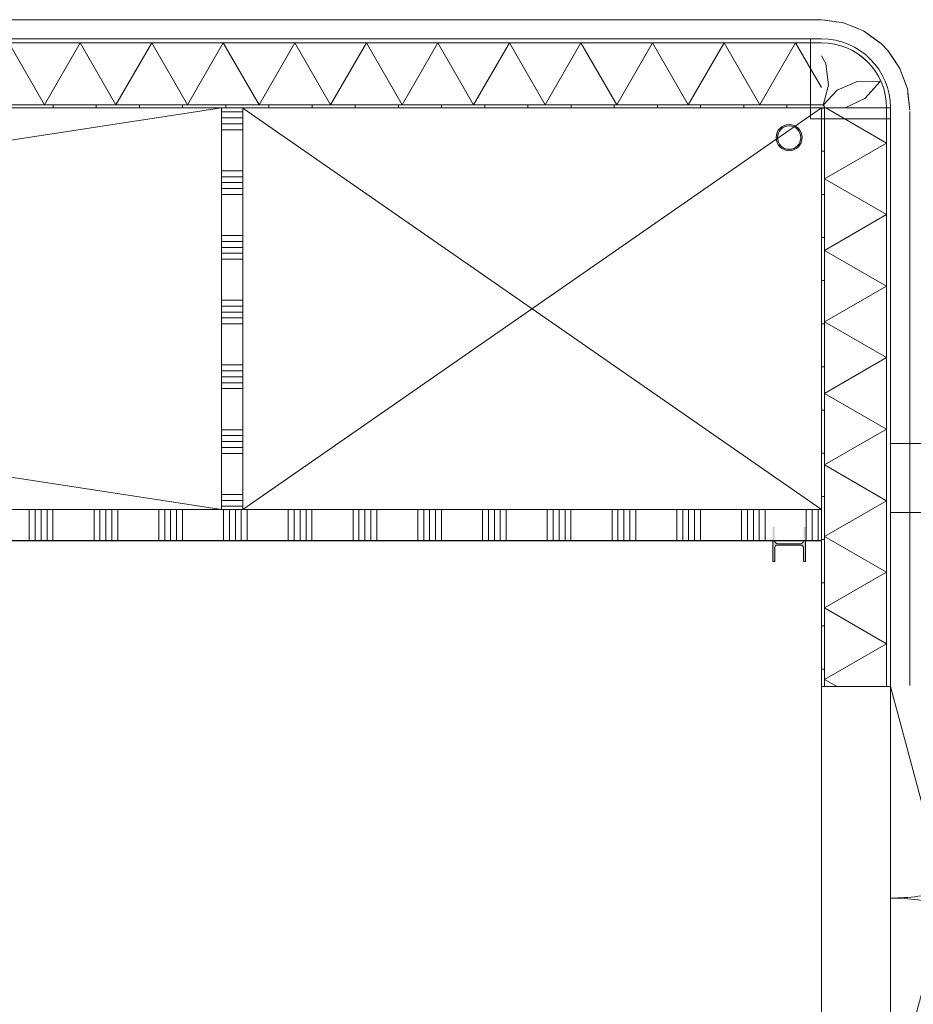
# Model space of a CAD drawing. Header units: millimetres. Extents: x -409 to 257590, y -7786 to 67330.
# Tile 207 of 210: x 180076 to 184216, y 23846 to 28410. Entities that reach past the tile are written whole.
import ezdxf

# ---------------------------------------------------------------- set-up
doc = ezdxf.new("R2010")
doc.units = ezdxf.units.MM
doc.header["$MEASUREMENT"] = 0
doc.linetypes.add('B0204', pattern=[1300, 1000, -100, 100, -100])
doc.linetypes.add('B0702', pattern=[117.37, 78.119999, -39.250001])
for name, color, linetype in [('23 Vloeren', 7, 'Continuous'), ('41 Buitenwandafwerking houten latten', 7, 'Continuous'), ('New_21 Buitenwanden', 7, 'Continuous'), ('New_21 Buitenwanden Deuren', 7, 'Continuous'), ('New_21 Buitenwanden Doorsnede-arcering', 7, 'Continuous'), ('New_21 Buitenwanden Laagscheidingslijnen', 7, 'Continuous'), ('New_22 NC Binnenwanden', 7, 'Continuous'), ('New_22 NC Binnenwanden Doorsnede-arcering', 7, 'Continuous'), ('New_23 Vloeren', 7, 'Continuous'), ('New_41 Buitenwandafwerking houten latten', 7, 'Continuous'), ('New_Z Ruimtefuncties Zone omranding', 7, 'Continuous'), ('S-COLS-____-OTLN.RVT S', 7, 'Continuous'), ('S-COLS-____-OTLN.RVT S Doorsnede-arcering', 7, 'Continuous')]:
    doc.layers.add(name, color=color, linetype=linetype)

# ---------------------------------------------------------------- blocks, each defined once
blk = doc.blocks.new('*X2489', base_point=(122029.9, 0))
at = {"layer": 'New_22 NC Binnenwanden Doorsnede-arcering', "color": 254, "linetype": 'Continuous', "lineweight": 0, "true_color": 0xe9ebeb}
for p, q in [((181009.9, 27982), (181109.9, 27982)), ((181009.9, 27954.5), (181109.9, 27954.5)), ((181009.9, 27927.1), (181109.9, 27927.1)), ((181009.9, 27899.7), (181109.9, 27899.7)), ((181009.9, 27709.4), (181109.9, 27709.4)), ((181009.9, 27682), (181109.9, 27682)), ((181009.9, 27654.5), (181109.9, 27654.5)), ((181009.9, 27627.1), (181109.9, 27627.1)), ((181009.9, 27599.7), (181109.9, 27599.7)), ((181009.9, 27409.4), (181109.9, 27409.4)), ((181009.9, 27382), (181109.9, 27382)), ((181009.9, 27354.5), (181109.9, 27354.5)), ((181009.9, 27327.1), (181109.9, 27327.1)), ((181009.9, 27299.7), (181109.9, 27299.7)), ((181009.9, 27109.4), (181109.9, 27109.4)), ((181009.9, 27082), (181109.9, 27082)), ((181009.9, 27054.5), (181109.9, 27054.5)), ((181009.9, 27027.1), (181109.9, 27027.1)), ((181009.9, 26999.7), (181109.9, 26999.7)), ((181009.9, 26809.4), (181109.9, 26809.4)), ((181009.9, 26782), (181109.9, 26782)), ((181009.9, 26754.5), (181109.9, 26754.5)), ((181009.9, 26727.1), (181109.9, 26727.1)), ((181009.9, 26699.7), (181109.9, 26699.7)), ((181009.9, 26509.4), (181109.9, 26509.4)), ((181009.9, 26482), (181109.9, 26482)), ((181009.9, 26454.5), (181109.9, 26454.5)), ((181009.9, 26427.1), (181109.9, 26427.1)), ((181009.9, 26399.7), (181109.9, 26399.7)), ((181009.9, 26209.4), (181109.9, 26209.4)), ((181009.9, 26182), (181109.9, 26182)), ((181009.9, 26154.5), (181109.9, 26154.5))]:
    blk.add_line(p, q, dxfattribs=at)
blk = doc.blocks.new('Wall_575_3', base_point=(181009.9, 26140.3))
at = {"layer": 'New_22 NC Binnenwanden', "color": 8, "linetype": 'Continuous', "lineweight": 0, "true_color": 0x778488, "flags": 128}
for points in [[(181109.9, 28000.4), (181009.9, 28000.4)], [(181009.9, 28000.4), (181009.9, 26140.3)], [(181109.9, 26140.3), (181109.9, 28000.4)], [(181109.9, 26140.3), (181009.9, 26140.3)]]:
    blk.add_lwpolyline(points, dxfattribs=at)
at = {"layer": 'New_22 NC Binnenwanden', "color": 8, "lineweight": 0, "true_color": 0x778488}
blk.add_blockref('*X2489', (122029.9, 0), dxfattribs=at)
blk = doc.blocks.new('Slab_50_3', base_point=(152039.9, 25995.4))
at = {"layer": 'New_23 Vloeren', "color": 1, "linetype": 'Continuous', "lineweight": 0, "flags": 128}
blk.add_lwpolyline([(152039.9, 25995.4), (152039.9, 21435), (166925.3, 21435), (166925.3, 22795), (166805.3, 22795), (166805.3, 24010), (171185.5, 24010, -0.225909), (171564, 23215), (171564.9, 23215), (171564.9, 21435), (180049.9, 21435), (180049.9, 15265.6), (183789.9, 15265.6), (183789.9, 25995.4), (179799.9, 25995.4)], format="xyb", close=True, dxfattribs=at)
blk = doc.blocks.new('Curtain Wall_94_3', base_point=(122029.9, 0))
at = {"layer": 'New_41 Buitenwandafwerking houten latten', "color": 1, "linetype": 'Continuous', "lineweight": 0}
for p, q in [((180095.1, 28409.6), (179995.1, 28409.6)), ((180195.1, 28409.6), (180095.1, 28409.6)), ((180295.1, 28409.6), (180195.1, 28409.6)), ((180340.1, 28409.6), (180295.1, 28409.6)), ((180440.1, 28409.6), (180340.1, 28409.6)), ((180540.1, 28409.6), (180440.1, 28409.6)), ((180640.1, 28409.6), (180540.1, 28409.6)), ((180685.1, 28409.6), (180640.1, 28409.6)), ((180785.1, 28409.6), (180685.1, 28409.6)), ((180885.1, 28409.6), (180785.1, 28409.6)), ((180985.1, 28409.6), (180885.1, 28409.6)), ((181030.1, 28409.6), (180985.1, 28409.6)), ((181130.1, 28409.6), (181030.1, 28409.6)), ((181230.1, 28409.6), (181130.1, 28409.6)), ((181330.1, 28409.6), (181230.1, 28409.6)), ((181375.1, 28409.6), (181330.1, 28409.6)), ((181475.1, 28409.6), (181375.1, 28409.6)), ((181575.1, 28409.6), (181475.1, 28409.6)), ((181675.1, 28409.6), (181575.1, 28409.6)), ((181720.1, 28409.6), (181675.1, 28409.6)), ((181820.1, 28409.6), (181720.1, 28409.6)), ((181920.1, 28409.6), (181820.1, 28409.6)), ((182020.1, 28409.6), (181920.1, 28409.6)), ((182065.1, 28409.6), (182020.1, 28409.6)), ((182165.1, 28409.6), (182065.1, 28409.6)), ((182265.1, 28409.6), (182165.1, 28409.6)), ((182365.1, 28409.6), (182265.1, 28409.6)), ((182410.1, 28409.6), (182365.1, 28409.6)), ((182510.1, 28409.6), (182410.1, 28409.6)), ((182610.1, 28409.6), (182510.1, 28409.6)), ((182710.1, 28409.6), (182610.1, 28409.6)), ((182755.1, 28409.6), (182710.1, 28409.6)), ((182855.1, 28409.6), (182755.1, 28409.6)), ((182955.1, 28409.6), (182855.1, 28409.6)), ((183055.1, 28409.6), (182955.1, 28409.6)), ((183100.1, 28409.6), (183055.1, 28409.6)), ((183200.1, 28409.6), (183100.1, 28409.6)), ((183300.1, 28409.6), (183200.1, 28409.6)), ((183400.1, 28409.6), (183300.1, 28409.6)), ((183445.1, 28409.6), (183400.1, 28409.6)), ((183545.1, 28409.6), (183445.1, 28409.6)), ((183645.1, 28409.6), (183545.1, 28409.6)), ((183745.1, 28409.6), (183645.1, 28409.6)), ((183790.1, 28409.6), (183745.1, 28409.6))]:
    blk.add_line(p, q, dxfattribs=at)
at = {"layer": 'New_41 Buitenwandafwerking houten latten', "color": 253, "linetype": 'B0702', "lineweight": 0, "true_color": 0x99a3a6, "flags": 128}
blk.add_lwpolyline([(183790.1, 28409.6), (183745.1, 28409.6), (183645.1, 28409.6), (183545.1, 28409.6), (183445.1, 28409.6), (183400.1, 28409.6), (183300.1, 28409.6), (183200.1, 28409.6), (183100.1, 28409.6), (183055.1, 28409.6), (182955.1, 28409.6), (182855.1, 28409.6), (182755.1, 28409.6), (182710.1, 28409.6), (182610.1, 28409.6), (182510.1, 28409.6), (182410.1, 28409.6), (182365.1, 28409.6), (182265.1, 28409.6), (182165.1, 28409.6), (182065.1, 28409.6), (182020.1, 28409.6), (181920.1, 28409.6), (181820.1, 28409.6), (181720.1, 28409.6), (181675.1, 28409.6), (181575.1, 28409.6), (181475.1, 28409.6), (181375.1, 28409.6), (181330.1, 28409.6), (181230.1, 28409.6), (181130.1, 28409.6), (181030.1, 28409.6), (180985.1, 28409.6), (180885.1, 28409.6), (180785.1, 28409.6), (180685.1, 28409.6), (180640.1, 28409.6), (180540.1, 28409.6), (180440.1, 28409.6), (180340.1, 28409.6), (180295.1, 28409.6), (180195.1, 28409.6), (180095.1, 28409.6), (179995.1, 28409.6), (179950.1, 28409.6), (179850.1, 28409.6), (179750.1, 28409.6), (179650.1, 28409.6), (179605.1, 28409.6), (179505.1, 28409.6), (179405.1, 28409.6), (179305.1, 28409.6), (179260.1, 28409.6), (179160.1, 28409.6), (179060.1, 28409.6), (178960.1, 28409.6), (178915.1, 28409.6), (178815.1, 28409.6), (178715.1, 28409.6), (178615.1, 28409.6), (178570.1, 28409.6), (178470.1, 28409.6), (178370.1, 28409.6), (178270.1, 28409.6), (178225.1, 28409.6), (178125.1, 28409.6), (178025.1, 28409.6), (177925.1, 28409.6), (177880.1, 28409.6), (177780.1, 28409.6), (177680.1, 28409.6), (177580.1, 28409.6), (177535.1, 28409.6), (177435.1, 28409.6), (177335.1, 28409.6), (177235.1, 28409.6), (177190.1, 28409.6), (177090.1, 28409.6), (176990.1, 28409.6), (176890.1, 28409.6), (176845.1, 28409.6), (176745.1, 28409.6), (176645.1, 28409.6), (176545.1, 28409.6), (176500.1, 28409.6), (176400.1, 28409.6), (176300.1, 28409.6), (176200.1, 28409.6), (176155.1, 28409.6), (176055.1, 28409.6), (175955.1, 28409.6), (175855.1, 28409.6), (175810.1, 28409.6), (175710.1, 28409.6), (175610.1, 28409.6), (175510.1, 28409.6), (175465.1, 28409.6), (175365.1, 28409.6), (175265.1, 28409.6), (175165.1, 28409.6), (175120.1, 28409.6), (175020.1, 28409.6), (174920.1, 28409.6), (174820.1, 28409.6), (174775.1, 28409.6), (174675.1, 28409.6), (174575.1, 28409.6), (174475.1, 28409.6), (174430.1, 28409.6), (174330.1, 28409.6), (174230.1, 28409.6), (174130.1, 28409.6), (174085.1, 28409.6), (173985.1, 28409.6), (173885.1, 28409.6), (173785.1, 28409.6), (173740.1, 28409.6), (173640.1, 28409.6), (173540.1, 28409.6), (173440.1, 28409.6), (173395.1, 28409.6), (173295.1, 28409.6), (173195.1, 28409.6), (173095.1, 28409.6), (173050.1, 28409.6), (172950.1, 28409.6), (172850.1, 28409.6), (172750.1, 28409.6), (172705.1, 28409.6), (172605.1, 28409.6), (172505.1, 28409.6), (172405.1, 28409.6), (172360.1, 28409.6), (172260.1, 28409.6), (172160.1, 28409.6), (172060.1, 28409.6), (172015.1, 28409.6), (171915.1, 28409.6), (171815.1, 28409.6), (171715.1, 28409.6), (171670.1, 28409.6), (171570.1, 28409.6), (171470.1, 28409.6), (171370.1, 28409.6), (171325.1, 28409.6), (171225.1, 28409.6), (171125.1, 28409.6), (171025.1, 28409.6), (170980.1, 28409.6), (170880.1, 28409.6), (170780.1, 28409.6), (170680.1, 28409.6), (170635.1, 28409.6), (170535.1, 28409.6), (170435.1, 28409.6), (170335.1, 28409.6), (170290.1, 28409.6), (170190.1, 28409.6), (170090.1, 28409.6), (169990.1, 28409.6), (169945.1, 28409.6), (169845.1, 28409.6), (169745.1, 28409.6), (169645.1, 28409.6), (169600.1, 28409.6), (169500.1, 28409.6), (169400.1, 28409.6), (169300.1, 28409.6), (169255.1, 28409.6), (169155.1, 28409.6), (169055.1, 28409.6), (168955.1, 28409.6), (168910.1, 28409.6), (168810.1, 28409.6), (168710.1, 28409.6), (168610.1, 28409.6), (168565.1, 28409.6), (168465.1, 28409.6), (168365.1, 28409.6), (168265.1, 28409.6), (168220.1, 28409.6), (168120.1, 28409.6), (168020.1, 28409.6), (167920.1, 28409.6), (167875.1, 28409.6), (167775.1, 28409.6), (167675.1, 28409.6), (167575.1, 28409.6), (167530.1, 28409.6), (167430.1, 28409.6), (167330.1, 28409.6), (167230.1, 28409.6), (167185.1, 28409.6), (167085.1, 28409.6), (166985.1, 28409.6), (166885.1, 28409.6), (166840.1, 28409.6), (166740.1, 28409.6), (166640.1, 28409.6), (166540.1, 28409.6), (166495.1, 28409.6), (166395.1, 28409.6), (166295.1, 28409.6), (166195.1, 28409.6), (166150.1, 28409.6), (166050.1, 28409.6), (165950.1, 28409.6), (165850.1, 28409.6), (165805.1, 28409.6), (165705.1, 28409.6), (165605.1, 28409.6), (165505.1, 28409.6), (165460.1, 28409.6), (165360.1, 28409.6), (165260.1, 28409.6), (165160.1, 28409.6), (165115.1, 28409.6), (165015.1, 28409.6), (164915.1, 28409.6), (164815.1, 28409.6), (164770.1, 28409.6), (164670.1, 28409.6), (164570.1, 28409.6), (164470.1, 28409.6), (164425.1, 28409.6), (164325.1, 28409.6), (164225.1, 28409.6), (164125.1, 28409.6), (164080.1, 28409.6), (163980.1, 28409.6), (163880.1, 28409.6), (163780.1, 28409.6), (163735.1, 28409.6), (163635.1, 28409.6), (163535.1, 28409.6), (163435.1, 28409.6), (163390.1, 28409.6), (163290.1, 28409.6), (163190.1, 28409.6), (163090.1, 28409.6), (163045.1, 28409.6), (162945.1, 28409.6), (162845.1, 28409.6), (162745.1, 28409.6), (162700.1, 28409.6), (162600.1, 28409.6), (162500.1, 28409.6), (162400.1, 28409.6), (162355.1, 28409.6), (162255.1, 28409.6), (162155.1, 28409.6), (162055.1, 28409.6), (162010.1, 28409.6), (161910.1, 28409.6), (161810.1, 28409.6), (161710.1, 28409.6), (161665.1, 28409.6), (161565.1, 28409.6), (161465.1, 28409.6), (161365.1, 28409.6), (161320.1, 28409.6), (161220.1, 28409.6), (161120.1, 28409.6), (161020.1, 28409.6), (160975.1, 28409.6), (160875.1, 28409.6), (160775.1, 28409.6), (160675.1, 28409.6), (160630.1, 28409.6), (160530.1, 28409.6), (160430.1, 28409.6), (160330.1, 28409.6), (160285.1, 28409.6), (160185.1, 28409.6), (160085.1, 28409.6), (159985.1, 28409.6), (159940.1, 28409.6), (159840.1, 28409.6), (159740.1, 28409.6), (159640.1, 28409.6), (159595.1, 28409.6), (159495.1, 28409.6), (159395.1, 28409.6), (159295.1, 28409.6), (159250.1, 28409.6), (159150.1, 28409.6), (159050.1, 28409.6), (158950.1, 28409.6), (158905.1, 28409.6), (158805.1, 28409.6), (158705.1, 28409.6), (158605.1, 28409.6), (158560.1, 28409.6), (158460.1, 28409.6), (158360.1, 28409.6), (158260.1, 28409.6), (158215.1, 28409.6), (158115.1, 28409.6), (158015.1, 28409.6), (157915.1, 28409.6), (157870.1, 28409.6), (157770.1, 28409.6), (157670.1, 28409.6), (157570.1, 28409.6), (157525.1, 28409.6), (157425.1, 28409.6), (157325.1, 28409.6), (157225.1, 28409.6), (157180.1, 28409.6), (157080.1, 28409.6), (156980.1, 28409.6), (156880.1, 28409.6), (156835.1, 28409.6), (156735.1, 28409.6), (156635.1, 28409.6), (156535.1, 28409.6), (156490.1, 28409.6), (156390.1, 28409.6), (156290.1, 28409.6), (156190.1, 28409.6), (156145.1, 28409.6), (156045.1, 28409.6), (155945.1, 28409.6), (155845.1, 28409.6), (155800.1, 28409.6), (155700.1, 28409.6), (155600.1, 28409.6), (155500.1, 28409.6), (155455.1, 28409.6), (155355.1, 28409.6), (155255.1, 28409.6), (155155.1, 28409.6), (155110.1, 28409.6), (155010.1, 28409.6), (154910.1, 28409.6), (154810.1, 28409.6), (154765.1, 28409.6), (154665.1, 28409.6), (154565.1, 28409.6), (154465.1, 28409.6), (154420.1, 28409.6), (154320.1, 28409.6), (154220.1, 28409.6), (154120.1, 28409.6), (154075.1, 28409.6), (153975.1, 28409.6), (153875.1, 28409.6), (153775.1, 28409.6), (153730.1, 28409.6), (153630.1, 28409.6), (153530.1, 28409.6), (153430.1, 28409.6), (153385.1, 28409.6), (153285.1, 28409.6), (153185.1, 28409.6), (153085.1, 28409.6), (153040.1, 28409.6), (152940.1, 28409.6), (152840.1, 28409.6), (152740.1, 28409.6), (152695.1, 28409.6), (152595.1, 28409.6), (152495.1, 28409.6), (152395.1, 28409.6), (152350.1, 28409.6), (152250.1, 28409.6), (152150.1, 28409.6), (152050.1, 28409.6)], dxfattribs=at)
blk = doc.blocks.new('*X2513', base_point=(122029.9, 0))
at = {"layer": 'New_22 NC Binnenwanden Doorsnede-arcering', "color": 254, "linetype": 'Continuous', "lineweight": 0, "true_color": 0xe9ebeb}
for p, q in [((179820, 26035), (179820, 26140.1)), ((179847.4, 26035), (179847.4, 26140.1)), ((179874.8, 26035), (179874.8, 26140.1)), ((179902.3, 26035), (179902.3, 26140.1)), ((179929.7, 26035), (179929.7, 26140.1)), ((180120, 26035.1), (180120, 26140.1)), ((180147.4, 26035.1), (180147.4, 26140.1)), ((180174.8, 26035.1), (180174.8, 26140.1)), ((180202.3, 26035.1), (180202.3, 26140.1)), ((180229.7, 26035.1), (180229.7, 26140.1)), ((180420, 26035.1), (180420, 26140.1)), ((180447.4, 26035.1), (180447.4, 26140.1)), ((180474.8, 26035.1), (180474.8, 26140.1)), ((180502.3, 26035.1), (180502.3, 26140.1)), ((180529.7, 26035.1), (180529.7, 26140.1)), ((180720, 26035.1), (180720, 26140.1)), ((180747.4, 26035.1), (180747.4, 26140.1)), ((180774.8, 26035.1), (180774.8, 26140.1)), ((180802.3, 26035.1), (180802.3, 26140.1)), ((180829.7, 26035.1), (180829.7, 26140.1)), ((181020, 26035.1), (181020, 26140.1)), ((181047.4, 26035.1), (181047.4, 26140.1)), ((181074.8, 26035.1), (181074.8, 26140.1)), ((181102.3, 26035.1), (181102.3, 26140.1)), ((181129.7, 26035.1), (181129.7, 26140.1)), ((181320, 26035.1), (181320, 26140.1)), ((181347.4, 26035.1), (181347.4, 26140.1)), ((181374.8, 26035.1), (181374.8, 26140.1)), ((181402.3, 26035.1), (181402.3, 26140.1)), ((181429.7, 26035.1), (181429.7, 26140.1)), ((181620, 26035.1), (181620, 26140.1)), ((181647.4, 26035.1), (181647.4, 26140.1)), ((181674.8, 26035.1), (181674.8, 26140.1)), ((181702.3, 26035.1), (181702.3, 26140.1)), ((181729.7, 26035.1), (181729.7, 26140.1)), ((181920, 26035.1), (181920, 26140.1)), ((181947.4, 26035.1), (181947.4, 26140.1)), ((181974.8, 26035.1), (181974.8, 26140.1)), ((182002.3, 26035.1), (182002.3, 26140.1)), ((182029.7, 26035.1), (182029.7, 26140.1)), ((182220, 26035.1), (182220, 26140.1)), ((182247.4, 26035.1), (182247.4, 26140.1)), ((182274.8, 26035.1), (182274.8, 26140.1)), ((182302.3, 26035.1), (182302.3, 26140.1)), ((182329.7, 26035.1), (182329.7, 26140.1)), ((182520, 26035.1), (182520, 26140.1)), ((182547.4, 26035.1), (182547.4, 26140.1)), ((182574.8, 26035.1), (182574.8, 26140.1)), ((182602.3, 26035.1), (182602.3, 26140.1)), ((182629.7, 26035.1), (182629.7, 26140.1)), ((182820, 26035.1), (182820, 26140.1)), ((182847.4, 26035.1), (182847.4, 26140.1)), ((182874.8, 26035.1), (182874.8, 26140.1)), ((182902.3, 26035.1), (182902.3, 26140.1)), ((182929.7, 26035.1), (182929.7, 26140.1)), ((183120, 26035.1), (183120, 26140.1)), ((183147.4, 26035.1), (183147.4, 26140.1)), ((183174.8, 26035.1), (183174.8, 26140.1)), ((183202.3, 26035.1), (183202.3, 26140.1)), ((183229.7, 26035.1), (183229.7, 26140.1)), ((183420, 26035.1), (183420, 26140.1)), ((183447.4, 26035.1), (183447.4, 26140.1)), ((183474.8, 26035.1), (183474.8, 26140.1)), ((183502.3, 26035.1), (183502.3, 26140.1)), ((183529.7, 26035.1), (183529.7, 26140.1)), ((183720, 26035.1), (183720, 26140.1)), ((183747.4, 26035.1), (183747.4, 26140.1)), ((183774.8, 26035.1), (183774.8, 26140.1)), ((179820, 25995.1), (179820, 26035)), ((179847.4, 25995.1), (179847.4, 26035)), ((179874.8, 25995.1), (179874.8, 26035)), ((179902.3, 25995.1), (179902.3, 26035)), ((179929.7, 25995.1), (179929.7, 26035)), ((180120, 25995.1), (180120, 26035.1)), ((180147.4, 25995.1), (180147.4, 26035.1)), ((180174.8, 25995.1), (180174.8, 26035.1)), ((180202.3, 25995.1), (180202.3, 26035.1)), ((180229.7, 25995.1), (180229.7, 26035.1)), ((180420, 25995.1), (180420, 26035.1)), ((180447.4, 25995.1), (180447.4, 26035.1)), ((180474.8, 25995.1), (180474.8, 26035.1)), ((180502.3, 25995.1), (180502.3, 26035.1)), ((180529.7, 25995.1), (180529.7, 26035.1)), ((180720, 25995.1), (180720, 26035.1)), ((180747.4, 25995.1), (180747.4, 26035.1)), ((180774.8, 25995.1), (180774.8, 26035.1)), ((180802.3, 25995.1), (180802.3, 26035.1)), ((180829.7, 25995.1), (180829.7, 26035.1)), ((181020, 25995.1), (181020, 26035.1)), ((181047.4, 25995.1), (181047.4, 26035.1)), ((181074.8, 25995.1), (181074.8, 26035.1)), ((181102.3, 25995.1), (181102.3, 26035.1)), ((181129.7, 25995.1), (181129.7, 26035.1)), ((181320, 25995.1), (181320, 26035.1)), ((181347.4, 25995.1), (181347.4, 26035.1)), ((181374.8, 25995.1), (181374.8, 26035.1)), ((181402.3, 25995.1), (181402.3, 26035.1)), ((181429.7, 25995.1), (181429.7, 26035.1)), ((181620, 25995.1), (181620, 26035.1)), ((181647.4, 25995.1), (181647.4, 26035.1)), ((181674.8, 25995.1), (181674.8, 26035.1)), ((181702.3, 25995.1), (181702.3, 26035.1)), ((181729.7, 25995.1), (181729.7, 26035.1)), ((181920, 25995.1), (181920, 26035.1)), ((181947.4, 25995.1), (181947.4, 26035.1)), ((181974.8, 25995.1), (181974.8, 26035.1)), ((182002.3, 25995.1), (182002.3, 26035.1)), ((182029.7, 25995.1), (182029.7, 26035.1)), ((182220, 25995.1), (182220, 26035.1)), ((182247.4, 25995.1), (182247.4, 26035.1)), ((182274.8, 25995.1), (182274.8, 26035.1)), ((182302.3, 25995.1), (182302.3, 26035.1)), ((182329.7, 25995.1), (182329.7, 26035.1)), ((182520, 25995.1), (182520, 26035.1)), ((182547.4, 25995.1), (182547.4, 26035.1)), ((182574.8, 25995.1), (182574.8, 26035.1)), ((182602.3, 25995.1), (182602.3, 26035.1)), ((182629.7, 25995.1), (182629.7, 26035.1)), ((182820, 25995.1), (182820, 26035.1)), ((182847.4, 25995.1), (182847.4, 26035.1)), ((182874.8, 25995.1), (182874.8, 26035.1)), ((182902.3, 25995.1), (182902.3, 26035.1)), ((182929.7, 25995.1), (182929.7, 26035.1)), ((183120, 25995.1), (183120, 26035.1)), ((183147.4, 25995.1), (183147.4, 26035.1)), ((183174.8, 25995.1), (183174.8, 26035.1)), ((183202.3, 25995.1), (183202.3, 26035.1)), ((183229.7, 25995.1), (183229.7, 26035.1)), ((183420, 25995.1), (183420, 26035.1)), ((183447.4, 25995.1), (183447.4, 26035.1)), ((183474.8, 25995.1), (183474.8, 26035.1)), ((183502.3, 25995.1), (183502.3, 26035.1)), ((183529.7, 25995.1), (183529.7, 26035.1)), ((183720, 25995.1), (183720, 26035.1)), ((183747.4, 25995.1), (183747.4, 26035.1)), ((183774.8, 25995.1), (183774.8, 26035.1))]:
    blk.add_line(p, q, dxfattribs=at)
blk = doc.blocks.new('Wall_582_3', base_point=(152040.5, 26139.8))
at = {"layer": 'New_22 NC Binnenwanden', "color": 8, "linetype": 'Continuous', "lineweight": 0, "true_color": 0x778488, "flags": 128}
for points in [[(183789.9, 26140.1), (179799.9, 26140.1)], [(183789.9, 26140.1), (183789.9, 25995.1)], [(179799.9, 25995.1), (183563.9, 25995.1)], [(183573.8, 25995.1), (183707.1, 25995.1)], [(183716.4, 25995.1), (183789.9, 25995.1)]]:
    blk.add_lwpolyline(points, dxfattribs=at)
at = {"layer": 'New_22 NC Binnenwanden', "color": 8, "lineweight": 0, "true_color": 0x778488}
blk.add_blockref('*X2513', (122029.9, 0), dxfattribs=at)
blk = doc.blocks.new('Wall_584_3', base_point=(221140.1, 26445.2))
at = {"layer": 'New_21 Buitenwanden', "color": 8, "linetype": 'Continuous', "lineweight": 0, "true_color": 0x778488, "flags": 128}
for points in [[(188295.2, 26445.2), (184110.1, 26445.2)], [(184110.1, 26445.2), (184110.1, 26427.2)], [(184110.1, 26427.2), (184110.1, 26427.1)], [(184110.1, 26427.1), (184110.1, 26140.1)], [(184110.1, 26140.1), (184110.1, 26140)], [(184110.1, 26140), (184110.1, 26125)], [(184110.1, 26125), (188295.2, 26125)]]:
    blk.add_lwpolyline(points, dxfattribs=at)
blk = doc.blocks.new('*X2530', base_point=(122029.9, 0))
at = {"layer": 'New_21 Buitenwanden Doorsnede-arcering', "linetype": 'Continuous', "lineweight": 0, "true_color": 0xe9ebeb}
for points in [[(180081.3, 28302.6), (180081.3, 28302.5), (180231.3, 28302.5), (180231.3, 28302.6)], [(180381.3, 28302.6), (180381.3, 28302.5), (180531.3, 28302.5), (180531.3, 28302.6)], [(180681.3, 28302.6), (180681.3, 28302.5), (180831.3, 28302.5), (180831.3, 28302.6)], [(180981.3, 28302.6), (180981.3, 28302.5), (181131.3, 28302.5), (181131.3, 28302.6)], [(181281.3, 28302.6), (181281.3, 28302.5), (181431.3, 28302.5), (181431.3, 28302.6)], [(181581.3, 28302.6), (181581.3, 28302.5), (181731.3, 28302.5), (181731.3, 28302.6)], [(181881.3, 28302.6), (181881.3, 28302.5), (182031.3, 28302.5), (182031.3, 28302.6)], [(182181.3, 28302.6), (182181.3, 28302.5), (182331.3, 28302.5), (182331.3, 28302.6)], [(182481.3, 28302.6), (182481.3, 28302.5), (182631.3, 28302.5), (182631.3, 28302.6)], [(182781.3, 28302.6), (182781.3, 28302.5), (182931.3, 28302.5), (182931.3, 28302.6)], [(183081.3, 28302.6), (183081.3, 28302.5), (183231.3, 28302.5), (183231.3, 28302.6)], [(183381.3, 28302.6), (183381.3, 28302.5), (183531.3, 28302.5), (183531.3, 28302.6)], [(183681.3, 28302.5), (183790.1, 28302.5), (183790.1, 28302.6), (183681.3, 28302.6)]]:
    blk.add_hatch(color=254, dxfattribs=at).paths.add_polyline_path(points)
blk = doc.blocks.new('*X2531', base_point=(122029.9, 0))
at = {"layer": 'New_21 Buitenwanden Doorsnede-arcering', "linetype": 'Continuous', "lineweight": 0, "true_color": 0xe9ebeb}
for points in [[(180081.3, 28015.5), (180081.3, 28015.4), (180231.3, 28015.4), (180231.3, 28015.5)], [(180381.3, 28015.5), (180381.3, 28015.4), (180531.3, 28015.4), (180531.3, 28015.5)], [(180681.3, 28015.5), (180681.3, 28015.4), (180831.3, 28015.4), (180831.3, 28015.5)], [(180981.3, 28015.5), (180981.3, 28015.4), (181131.3, 28015.4), (181131.3, 28015.5)], [(181281.3, 28015.5), (181281.3, 28015.4), (181431.3, 28015.4), (181431.3, 28015.5)], [(181581.3, 28015.5), (181581.3, 28015.4), (181731.3, 28015.4), (181731.3, 28015.5)], [(181881.3, 28015.5), (181881.3, 28015.4), (182031.3, 28015.4), (182031.3, 28015.5)], [(182181.3, 28015.5), (182181.3, 28015.4), (182331.3, 28015.4), (182331.3, 28015.5)], [(182481.3, 28015.5), (182481.3, 28015.4), (182631.3, 28015.4), (182631.3, 28015.5)], [(182781.3, 28015.5), (182781.3, 28015.4), (182931.3, 28015.4), (182931.3, 28015.5)], [(183081.3, 28015.5), (183081.3, 28015.4), (183231.3, 28015.4), (183231.3, 28015.5)], [(183381.3, 28015.5), (183381.3, 28015.4), (183531.3, 28015.4), (183531.3, 28015.5)], [(183790.1, 28015.5), (183681.3, 28015.5), (183681.3, 28015.4), (183790.1, 28015.4)]]:
    blk.add_hatch(color=254, dxfattribs=at).paths.add_polyline_path(points)
blk = doc.blocks.new('*X2532', base_point=(122029.9, 0))
at = {"layer": 'New_21 Buitenwanden Doorsnede-arcering', "color": 254, "linetype": 'Continuous', "lineweight": 0, "true_color": 0xe9ebeb}
for p, q in [((180024.7, 28302.5), (180190.4, 28015.5)), ((180356.1, 28302.5), (180190.4, 28015.5)), ((180356.1, 28302.5), (180521.8, 28015.5)), ((180687.5, 28302.5), (180521.8, 28015.5)), ((180687.5, 28302.5), (180853.2, 28015.5)), ((181018.9, 28302.5), (180853.2, 28015.5)), ((181018.9, 28302.5), (181184.6, 28015.5)), ((181350.3, 28302.5), (181184.6, 28015.5)), ((181350.3, 28302.5), (181516, 28015.5)), ((181681.7, 28302.5), (181516, 28015.5)), ((181681.7, 28302.5), (181847.4, 28015.5)), ((182013.1, 28302.5), (181847.4, 28015.5)), ((182013.1, 28302.5), (182178.8, 28015.5)), ((182344.5, 28302.5), (182178.8, 28015.5)), ((182344.5, 28302.5), (182510.2, 28015.5)), ((182675.9, 28302.5), (182510.2, 28015.5)), ((182675.9, 28302.5), (182841.6, 28015.5)), ((183007.3, 28302.5), (182841.6, 28015.5)), ((183007.3, 28302.5), (183173, 28015.5)), ((183338.7, 28302.5), (183173, 28015.5)), ((183338.7, 28302.5), (183504.4, 28015.5)), ((183670.1, 28302.5), (183504.4, 28015.5)), ((183670.1, 28302.5), (183790.1, 28094.7))]:
    blk.add_line(p, q, dxfattribs=at)
blk = doc.blocks.new('Wall_586_3', base_point=(183790.1, 28320.6))
at = {"layer": 'New_21 Buitenwanden Doorsnede-arcering', "linetype": 'Continuous', "lineweight": 0, "true_color": 0xe9ebeb}
h = blk.add_hatch(dxfattribs=at)
h.set_pattern_fill('930_Lijnen_vert_200_0003', color=254, style=0, pattern_type=2)
h.set_pattern_definition([(270, (122029.9, 0), (200, 0), [])])
h.paths.add_polyline_path([(152039.7, 28000.4), (183790.1, 28000.4), (183790.1, 28015.4), (152039.7, 28015.4)])
at = {"layer": 'New_21 Buitenwanden', "color": 8, "linetype": 'Continuous', "lineweight": 0, "true_color": 0x778488, "flags": 128}
for points in [[(183790.1, 28320.6), (152039.7, 28320.6)], [(183790.1, 28302.6), (183790.1, 28302.6)], [(183790.1, 28302.5), (183790.1, 28302.5)], [(152039.7, 28000.4), (183790.1, 28000.4)], [(183790.1, 28015.7), (183790.1, 28015.5)], [(183790.1, 28015.5), (183790.1, 28015.4)], [(183790.1, 28000.6), (183790.1, 28000.4)]]:
    blk.add_lwpolyline(points, dxfattribs=at)
at = {"layer": 'New_21 Buitenwanden Laagscheidingslijnen', "color": 8, "linetype": 'Continuous', "lineweight": 0, "true_color": 0x778488}
for p, q in [((183790.1, 28302.6), (152039.7, 28302.6)), ((183790.1, 28302.5), (152039.7, 28302.5)), ((152039.7, 28015.5), (183790.1, 28015.5)), ((152039.7, 28015.4), (183790.1, 28015.4))]:
    blk.add_line(p, q, dxfattribs=at)
at = {"layer": 'New_21 Buitenwanden', "color": 8, "lineweight": 0, "true_color": 0x778488}
for name in ['*X2532', '*X2530', '*X2531']:
    blk.add_blockref(name, (122029.9, 0), dxfattribs=at)
blk = doc.blocks.new('*X2542', base_point=(122029.9, 0))
at = {"layer": 'New_21 Buitenwanden Doorsnede-arcering', "linetype": 'Continuous', "lineweight": 0, "true_color": 0xe9ebeb}
for points in [[(183847.4, 28293.4), (183883.4, 28287.7), (183913.5, 28272.3), (183913.3, 28272.6), (183883.4, 28287.8), (183847.5, 28293.5)], [(183967.6, 28244.9), (183913.3, 28272.6), (183913.5, 28272.3), (183967.5, 28244.8), (183989.2, 28223.1), (183989.3, 28223.2)], [(184075.5, 28097.2), (184077.2, 28093.9), (184092, 28000.6), (184092.1, 28000.6), (184077.3, 28093.9), (184075.6, 28097.3)]]:
    blk.add_hatch(color=254, dxfattribs=at).paths.add_polyline_path(points)
blk = doc.blocks.new('*X2544', base_point=(122029.9, 0))
at = {"layer": 'New_21 Buitenwanden Doorsnede-arcering', "color": 254, "linetype": 'Continuous', "lineweight": 0, "true_color": 0xe9ebeb}
for p, q in [((183790.1, 28241.3), (183810.3, 28205.8)), ((183810.3, 28205.8), (183823.5, 28105.9)), ((183956.1, 28122.9), (183863.5, 28083.2)), ((184061.3, 28125.1), (183956.1, 28122.9)), ((184062.6, 28122.5), (183991.5, 28044.8)), ((183823.5, 28105.9), (183797.4, 28013.5)), ((183863.5, 28083.2), (183797.4, 28013.5)), ((183991.5, 28044.8), (183900.7, 28001.3)), ((183900.7, 28001.3), (183881.5, 28000.6))]:
    blk.add_line(p, q, dxfattribs=at)
blk = doc.blocks.new('Wall_589_3', base_point=(184110.1, 28000.6))
at = {"layer": 'New_21 Buitenwanden Doorsnede-arcering', "linetype": 'Continuous', "lineweight": 0, "true_color": 0xe9ebeb}
h = blk.add_hatch(dxfattribs=at)
h.set_pattern_fill('930_Lijnen_vert_200_0003', color=254, style=0, pattern_type=2)
h.set_pattern_definition([(44.99826, (122029.9, 0), (-141.41707, 141.42565), [])])
h.paths.add_polyline_path([(183790.1, 28000.6), (183805.1, 28000.6, 0.414196), (183790.1, 28015.6)])
at = {"layer": 'New_21 Buitenwanden', "color": 8, "linetype": 'Continuous', "lineweight": 0, "true_color": 0x778488, "flags": 128}
for points in [[(183790.1, 28302.6), (183790.1, 28302.6)], [(183790.1, 28302.5), (183790.1, 28302.5)], [(183790.1, 28015.7), (183790.1, 28015.4)], [(184092, 28000.6), (183790.1, 28000.6)], [(184092.1, 28000.6), (184092, 28000.6)], [(184110.1, 28000.6), (184092.1, 28000.6)]]:
    blk.add_lwpolyline(points, dxfattribs=at)
at = {"layer": 'New_21 Buitenwanden', "color": 8, "linetype": 'Continuous', "lineweight": 0, "true_color": 0x778488}
blk.add_arc((183790.1, 28000.6), 320, 0, 89.9965, dxfattribs=at)
at = {"layer": 'New_21 Buitenwanden Laagscheidingslijnen', "color": 8, "linetype": 'Continuous', "lineweight": 0, "true_color": 0x778488}
for centre, radius, start, end in [((183790.1, 28000.6), 302, 0, 89.9965), ((183790.1, 28000.6), 301.9, 0, 89.9965), ((183790.1, 28000.5), 15.1, 0.0758, 90.0723), ((183790.1, 28000.5), 15, 0.0763, 90.0728)]:
    blk.add_arc(centre, radius, start, end, dxfattribs=at)
at = {"layer": 'New_21 Buitenwanden', "color": 8, "lineweight": 0, "true_color": 0x778488}
for name in ['*X2542', '*X2544']:
    blk.add_blockref(name, (122029.9, 0), dxfattribs=at)
blk = doc.blocks.new('Column_37_3', base_point=(183640.4, 27863))
at = {"layer": 'S-COLS-____-OTLN.RVT S Doorsnede-arcering', "linetype": 'Continuous', "lineweight": 0, "true_color": 0x778488}
h = blk.add_hatch(color=8, dxfattribs=at)
h.paths.add_polyline_path([(183640.4, 27923.5, 1), (183640.4, 27802.5, 1)])
h.paths.add_polyline_path([(183640.4, 27917.2, -1), (183640.4, 27808.8, -1)], flags=0)
at = {"layer": 'S-COLS-____-OTLN.RVT S', "color": 9, "linetype": 'Continuous', "lineweight": 0, "flags": 128}
for points in [[(183640.4, 27923.5, 1), (183640.4, 27802.5, 1)], [(183640.4, 27917.2, -1), (183640.4, 27808.8, -1)]]:
    blk.add_lwpolyline(points, format="xyb", close=True, dxfattribs=at)
blk = doc.blocks.new('Column_39_3', base_point=(183640.4, 25978))
at = {"layer": 'S-COLS-____-OTLN.RVT S Doorsnede-arcering', "linetype": 'Continuous', "lineweight": 0, "true_color": 0x778488}
for points in [[(183564.4, 26058), (183564.4, 25995.1), (183573.4, 25995.1, -0.014389), (183573.4, 25996), (183573.4, 26058)], [(183707.4, 25996, -0.014371), (183707.4, 25995.1), (183716.4, 25995.1), (183716.4, 26058), (183707.4, 26058)], [(183564.4, 25898), (183573.4, 25898), (183573.4, 25960, -0.414214), (183588.4, 25975), (183692.4, 25975, -0.414214), (183707.4, 25960), (183707.4, 25898), (183716.4, 25898), (183716.4, 25995.1), (183707.4, 25995.1, -0.397476), (183692.4, 25981), (183588.4, 25981, -0.397455), (183573.4, 25995.1), (183564.4, 25995.1)]]:
    blk.add_hatch(color=8, dxfattribs=at).paths.add_polyline_path(points)
at = {"layer": 'S-COLS-____-OTLN.RVT S', "color": 9, "linetype": 'Continuous', "lineweight": 0, "flags": 128}
for points in [[(183564.4, 25898), (183573.4, 25898), (183573.4, 25960, -0.414214), (183588.4, 25975), (183692.4, 25975, -0.414214), (183707.4, 25960), (183707.4, 25898), (183716.4, 25898), (183716.4, 25995.1)], [(183707.4, 25995.1, -0.397476), (183692.4, 25981), (183588.4, 25981, -0.397455), (183573.4, 25995.1)]]:
    blk.add_lwpolyline(points, format="xyb", dxfattribs=at)
blk.add_lwpolyline([(183564.4, 25995.1), (183564.4, 25898)], dxfattribs=at)
blk = doc.blocks.new('*X2602', base_point=(122029.9, 0))
at = {"layer": 'New_21 Buitenwanden Doorsnede-arcering', "linetype": 'Continuous', "lineweight": 0, "true_color": 0xe9ebeb}
for points in [[(184092, 28000.4), (184092, 27896.9), (184092.1, 27896.9), (184092.1, 28000.4)], [(184092.1, 27746.9), (184092, 27746.9), (184092, 27596.9), (184092.1, 27596.9)], [(184092.1, 27446.9), (184092, 27446.9), (184092, 27296.9), (184092.1, 27296.9)], [(184092.1, 27146.9), (184092, 27146.9), (184092, 26996.9), (184092.1, 26996.9)], [(184092.1, 26846.9), (184092, 26846.9), (184092, 26696.9), (184092.1, 26696.9)], [(184092.1, 26546.9), (184092, 26546.9), (184092, 26396.9), (184092.1, 26396.9)], [(184092.1, 26246.9), (184092, 26246.9), (184092, 26096.9), (184092.1, 26096.9)], [(184092.1, 25946.9), (184092, 25946.9), (184092, 25796.9), (184092.1, 25796.9)], [(184092.1, 25646.9), (184092, 25646.9), (184092, 25496.9), (184092.1, 25496.9)], [(184092, 25346.9), (184092, 25318.8), (184092.1, 25318.8), (184092.1, 25346.9)]]:
    blk.add_hatch(color=254, dxfattribs=at).paths.add_polyline_path(points)
blk = doc.blocks.new('*X2605', base_point=(122029.9, 0))
at = {"layer": 'New_21 Buitenwanden Doorsnede-arcering', "linetype": 'Continuous', "lineweight": 0, "true_color": 0xe9ebeb}
for points in [[(183804.9, 27896.9), (183805, 27896.9), (183805, 28000.4), (183804.9, 28000.4)], [(183805, 27746.9), (183804.9, 27746.9), (183804.9, 27596.9), (183805, 27596.9)], [(183805, 27446.9), (183804.9, 27446.9), (183804.9, 27296.9), (183805, 27296.9)], [(183805, 27146.9), (183804.9, 27146.9), (183804.9, 26996.9), (183805, 26996.9)], [(183805, 26846.9), (183804.9, 26846.9), (183804.9, 26696.9), (183805, 26696.9)], [(183805, 26546.9), (183804.9, 26546.9), (183804.9, 26396.9), (183805, 26396.9)], [(183805, 26246.9), (183804.9, 26246.9), (183804.9, 26096.9), (183805, 26096.9)], [(183805, 25946.9), (183804.9, 25946.9), (183804.9, 25796.9), (183805, 25796.9)], [(183805, 25646.9), (183804.9, 25646.9), (183804.9, 25496.9), (183805, 25496.9)], [(183805, 25346.9), (183804.9, 25346.9), (183804.9, 25318.8), (183805, 25318.8)]]:
    blk.add_hatch(color=254, dxfattribs=at).paths.add_polyline_path(points)
blk = doc.blocks.new('*X2608', base_point=(122029.9, 0))
at = {"layer": 'New_21 Buitenwanden Doorsnede-arcering', "color": 254, "linetype": 'Continuous', "lineweight": 0, "true_color": 0xe9ebeb}
for p, q in [((184092, 27837.5), (183810, 28000.4)), ((184092, 27837.5), (183805, 27671.8)), ((184092, 27506.1), (183805, 27671.8)), ((184092, 27506.1), (183805, 27340.4)), ((184092, 27174.7), (183805, 27340.4)), ((184092, 27174.7), (183805, 27009)), ((184092, 26843.3), (183805, 27009)), ((184092, 26843.3), (183805, 26677.6)), ((184092, 26511.9), (183805, 26677.6)), ((184092, 26511.9), (183805, 26346.2)), ((184092, 26180.5), (183805, 26346.2)), ((184092, 26180.5), (183805, 26014.8)), ((184092, 25849.1), (183805, 26014.8)), ((184092, 25849.1), (183805, 25683.4)), ((184092, 25517.7), (183805, 25683.4)), ((184092, 25517.7), (183805, 25352)), ((183862.5, 25318.8), (183805, 25352))]:
    blk.add_line(p, q, dxfattribs=at)
blk = doc.blocks.new('D2 22_8')
at = {"layer": 'New_21 Buitenwanden Deuren', "color": 1, "linetype": 'Continuous', "lineweight": 0}
for p, q in [((-980, 0), (-33.4, 253.6)), ((980, 0), (33.4, 253.6)), ((-980, 0), (0, 0)), ((980, 0), (0, 0)), ((-980, -18), (-980, -72)), ((-980, -18), (-980, -72)), ((980, -18), (980, -72)), ((980, -18), (980, -72)), ((-980, -72), (-980, -305.1)), ((980, -72), (980, -305.1)), ((-980, -305.1), (-980, -320.2)), ((980, -305.1), (980, -320.2))]:
    blk.add_line(p, q, dxfattribs=at)
at = {"layer": 'New_21 Buitenwanden Deuren', "color": 9, "linetype": 'Continuous', "lineweight": 0}
for p, q in [((-980, 0), (-980, -18)), ((-980, 0), (-980, -18)), ((980, 0), (980, -18)), ((980, 0), (980, -18))]:
    blk.add_line(p, q, dxfattribs=at)
at = {"layer": 'New_21 Buitenwanden Deuren', "color": 1, "linetype": 'Continuous', "lineweight": 0}
for centre, start, end in [((-980, 0), 0, 15), ((980, 0), 165, 180)]:
    blk.add_arc(centre, 980, start, end, dxfattribs=at)
blk = doc.blocks.new('Wall_603_3', base_point=(184110.1, 28000.4))
at = {"layer": 'New_21 Buitenwanden Doorsnede-arcering', "linetype": 'Continuous', "lineweight": 0, "true_color": 0xe9ebeb}
h = blk.add_hatch(dxfattribs=at)
h.set_pattern_fill('930_Lijnen_vert_200_0003', color=254, style=0, pattern_type=2)
h.set_pattern_definition([(180, (122029.9, 0), (0, 200), [])])
h.paths.add_polyline_path([(183789.9, 28000.4), (183789.9, 25318.8), (183804.9, 25318.8), (183804.9, 28000.4)])
at = {"layer": 'New_21 Buitenwanden', "color": 8, "linetype": 'Continuous', "lineweight": 0, "true_color": 0x778488}
for p, q in [((183805, 25318.8), (183789.9, 25318.8)), ((184038.1, 25318.8), (183805, 25318.8)), ((184092.1, 25318.8), (184038.1, 25318.8)), ((184110.1, 25318.8), (184092.1, 25318.8))]:
    blk.add_line(p, q, dxfattribs=at)
at = {"layer": 'New_21 Buitenwanden', "color": 8, "linetype": 'Continuous', "lineweight": 0, "true_color": 0x778488, "flags": 128}
for points in [[(183789.9, 28000.4), (183789.9, 25318.8)], [(183804.9, 28000.4), (183789.9, 28000.4)], [(183805, 28000.4), (183804.9, 28000.4)], [(184092, 28000.4), (183805, 28000.4)], [(184092.1, 28000.4), (184092, 28000.4)], [(184110.1, 28000.4), (184092.1, 28000.4)], [(184110.1, 25318.8), (184110.1, 28000.4)]]:
    blk.add_lwpolyline(points, dxfattribs=at)
at = {"layer": 'New_21 Buitenwanden Laagscheidingslijnen', "color": 8, "linetype": 'Continuous', "lineweight": 0, "true_color": 0x778488}
for p, q in [((183804.9, 28000.4), (183804.9, 25318.8)), ((183805, 28000.4), (183805, 25318.8)), ((184092, 25318.8), (184092, 28000.4)), ((184092.1, 25318.8), (184092.1, 28000.4))]:
    blk.add_line(p, q, dxfattribs=at)
at = {"layer": 'New_21 Buitenwanden', "color": 8, "lineweight": 0, "true_color": 0x778488}
for name in ['*X2605', '*X2608', '*X2602']:
    blk.add_blockref(name, (122029.9, 0), dxfattribs=at)
at = {"layer": 'New_21 Buitenwanden Deuren', "color": 1, "linetype": 'Continuous', "lineweight": 0, "zscale": 1000, "rotation": 270}
blk.add_blockref('D2 22_8', (184110.1, 24338.8), dxfattribs=at)
blk = doc.blocks.new('Curtain Wall_97_3', base_point=(122029.9, 0))
at = {"layer": 'New_41 Buitenwandafwerking houten latten', "color": 1, "linetype": 'Continuous', "lineweight": 0, "flags": 128}
for points in [[(184199.1, 27984), (184199.1, 27939)], [(184199.1, 27939), (184199.1, 27839), (184199.1, 27739), (184199.1, 27639), (184199.1, 27594), (184199.1, 27494), (184199.1, 27394), (184199.1, 27294), (184199.1, 27249), (184199.1, 27149), (184199.1, 27049), (184199.1, 26949), (184199.1, 26904), (184199.1, 26804), (184199.1, 26704), (184199.1, 26626.2)]]:
    blk.add_lwpolyline(points, dxfattribs=at)
blk = doc.blocks.new('Curtain Wall_99_3', base_point=(122029.9, 0))
at = {"layer": '41 Buitenwandafwerking houten latten', "color": 1, "linetype": 'Continuous', "lineweight": 0}
for p, q in [((184199.1, 27938.8), (184199.1, 27983.8)), ((184199.1, 27838.8), (184199.1, 27938.8)), ((184199.1, 27738.8), (184199.1, 27838.8)), ((184199.1, 27638.8), (184199.1, 27738.8)), ((184199.1, 27593.8), (184199.1, 27638.8)), ((184199.1, 27493.8), (184199.1, 27593.8)), ((184199.1, 27393.8), (184199.1, 27493.8)), ((184199.1, 27293.8), (184199.1, 27393.8)), ((184199.1, 27248.8), (184199.1, 27293.8)), ((184199.1, 27148.8), (184199.1, 27248.8)), ((184199.1, 27048.8), (184199.1, 27148.8)), ((184199.1, 26948.8), (184199.1, 27048.8)), ((184199.1, 26903.8), (184199.1, 26948.8)), ((184199.1, 26803.8), (184199.1, 26903.8)), ((184199.1, 26703.8), (184199.1, 26803.8)), ((184199.1, 26603.8), (184199.1, 26703.8)), ((184199.1, 26558.8), (184199.1, 26603.8)), ((184199.1, 26458.8), (184199.1, 26558.8)), ((184199.1, 26358.8), (184199.1, 26458.8)), ((184199.1, 26258.8), (184199.1, 26358.8))]:
    blk.add_line(p, q, dxfattribs=at)
at = {"layer": '41 Buitenwandafwerking houten latten', "color": 253, "linetype": 'B0702', "lineweight": 0, "true_color": 0x99a3a6, "flags": 128}
for points in [[(184199.1, 26258.8), (184199.1, 26358.8), (184199.1, 26458.8), (184199.1, 26558.8), (184199.1, 26603.8), (184199.1, 26703.8), (184199.1, 26803.8), (184199.1, 26903.8), (184199.1, 26948.8), (184199.1, 27048.8), (184199.1, 27148.8), (184199.1, 27248.8), (184199.1, 27293.8), (184199.1, 27393.8), (184199.1, 27493.8), (184199.1, 27593.8), (184199.1, 27638.8), (184199.1, 27738.8), (184199.1, 27838.8), (184199.1, 27938.8), (184199.1, 27983.8)], [(184199.1, 25323.8), (184199.1, 25423.8), (184199.1, 25523.8), (184199.1, 25568.8), (184199.1, 25668.8), (184199.1, 25768.8), (184199.1, 25868.8), (184199.1, 25913.8), (184199.1, 26013.8), (184199.1, 26113.8), (184199.1, 26213.8), (184199.1, 26258.8)]]:
    blk.add_lwpolyline(points, dxfattribs=at)
at = {"layer": 'New_41 Buitenwandafwerking houten latten', "color": 1, "linetype": 'Continuous', "lineweight": 0}
for p, q in [((184199.1, 26213.8), (184199.1, 26258.8)), ((184199.1, 26113.8), (184199.1, 26213.8)), ((184199.1, 26013.8), (184199.1, 26113.8)), ((184199.1, 25913.8), (184199.1, 26013.8)), ((184199.1, 25868.8), (184199.1, 25913.8)), ((184199.1, 25768.8), (184199.1, 25868.8)), ((184199.1, 25668.8), (184199.1, 25768.8)), ((184199.1, 25568.8), (184199.1, 25668.8)), ((184199.1, 25523.8), (184199.1, 25568.8)), ((184199.1, 25423.8), (184199.1, 25523.8)), ((184199.1, 25323.8), (184199.1, 25423.8))]:
    blk.add_line(p, q, dxfattribs=at)
blk = doc.blocks.new('Curtain Wall_101_3', base_point=(122029.9, 0))
at = {"layer": 'New_41 Buitenwandafwerking houten latten', "color": 1, "linetype": 'Continuous', "lineweight": 0}
for p, q in [((183893, 28395.2), (183794.1, 28409.5)), ((183985.7, 28357.5), (183893, 28395.2)), ((184066.6, 28298.8), (183985.7, 28357.5)), ((184097.9, 28266.5), (184066.6, 28298.8)), ((184153.8, 28183.5), (184097.9, 28266.5)), ((184188.2, 28089.7), (184153.8, 28183.5)), ((184199.1, 27990.3), (184188.2, 28089.7))]:
    blk.add_line(p, q, dxfattribs=at)
at = {"layer": 'New_41 Buitenwandafwerking houten latten', "color": 253, "linetype": 'B0702', "lineweight": 0, "true_color": 0x99a3a6, "flags": 128}
blk.add_lwpolyline([(184199.1, 27990.3), (184188.2, 28089.7), (184153.8, 28183.5), (184097.9, 28266.5), (184066.6, 28298.8), (183985.7, 28357.5), (183893, 28395.2), (183794.1, 28409.5)], dxfattribs=at)
blk = doc.blocks.new('Curtain Wall_104_3', base_point=(122029.9, 0))
at = {"layer": 'New_41 Buitenwandafwerking houten latten', "color": 1, "linetype": 'Continuous', "lineweight": 0}
for p, q in [((183893, 28395.2), (183794.1, 28409.5)), ((183985.7, 28357.5), (183893, 28395.2)), ((184066.6, 28298.8), (183985.7, 28357.5)), ((184097.9, 28266.5), (184066.6, 28298.8)), ((184153.8, 28183.5), (184097.9, 28266.5)), ((184188.2, 28089.7), (184153.8, 28183.5)), ((184199.1, 27990.3), (184188.2, 28089.7))]:
    blk.add_line(p, q, dxfattribs=at)
at = {"layer": 'New_41 Buitenwandafwerking houten latten', "color": 253, "linetype": 'B0702', "lineweight": 0, "true_color": 0x99a3a6, "flags": 128}
blk.add_lwpolyline([(184199.1, 27990.3), (184188.2, 28089.7), (184153.8, 28183.5), (184097.9, 28266.5), (184066.6, 28298.8), (183985.7, 28357.5), (183893, 28395.2), (183794.1, 28409.5)], dxfattribs=at)

msp = doc.modelspace()

# ---------------------------------------------------------------- linework, layer by layer
at = {"layer": '23 Vloeren', "color": 7, "linetype": 'Continuous', "lineweight": 0}
msp.add_lwpolyline([(181109.9, 26140.2), (183790.1, 28000.4), (183789.9, 26140.1), (181109.9, 28000.3)], dxfattribs=at)
at = {"layer": 'New_23 Vloeren', "color": 255, "linetype": 'B0204', "lineweight": 0}
msp.add_lwpolyline([(184110.1, 27950.4), (183740.1, 27950.4), (183740.1, 28320.4)], dxfattribs=at)
at = {"layer": 'New_23 Vloeren', "color": 7, "linetype": 'Continuous', "lineweight": 0}
msp.add_lwpolyline([(168889.9, 28000.4), (181009.9, 26140.2), (168889.9, 26140.3), (181009.9, 28000.4)], dxfattribs=at)
at = {"layer": 'New_Z Ruimtefuncties Zone omranding', "color": 142, "linetype": 'Continuous', "lineweight": 0, "true_color": 0x0ca2d3, "flags": 128}
msp.add_lwpolyline([(180049.9, 15250), (183790, 15250), (183790, 25995.1), (179799.9, 25995.1), (179799.9, 21435), (180049.9, 21435)], close=True, dxfattribs=at)

# ---------------------------------------------------------------- block references
at = {"layer": 'New_21 Buitenwanden', "color": 8, "lineweight": 0, "true_color": 0x778488}
for name, p in [('Wall_586_3', (183790.1, 28320.6)), ('Wall_589_3', (184110.1, 28000.6)), ('Wall_584_3', (221140.1, 26445.2))]:
    msp.add_blockref(name, p, dxfattribs=at)
at = {"layer": 'New_22 NC Binnenwanden', "color": 8, "lineweight": 0, "true_color": 0x778488}
for name, p in [('Wall_575_3', (181009.9, 26140.3)), ('Wall_582_3', (152040.5, 26139.8))]:
    msp.add_blockref(name, p, dxfattribs=at)
at = {"layer": 'New_23 Vloeren', "color": 1, "linetype": 'Continuous', "lineweight": 0}
msp.add_blockref('Slab_50_3', (152039.9, 25995.4), dxfattribs=at)
at = {"layer": 'New_41 Buitenwandafwerking houten latten', "linetype": 'Continuous', "lineweight": 0}
for name in ['Curtain Wall_94_3', 'Curtain Wall_101_3', 'Curtain Wall_104_3']:
    msp.add_blockref(name, (122029.9, 0), dxfattribs=at)
at = {"layer": 'S-COLS-____-OTLN.RVT S', "color": 3, "lineweight": 0}
for name, p in [('Column_37_3', (183640.4, 27863)), ('Column_39_3', (183640.4, 25978))]:
    msp.add_blockref(name, p, dxfattribs=at)

# ---------------------------------------------------------------- next in the draw order: block references
at = {"layer": '41 Buitenwandafwerking houten latten', "linetype": 'Continuous', "lineweight": 0}
msp.add_blockref('Curtain Wall_99_3', (122029.9, 0), dxfattribs=at)
at = {"layer": 'New_21 Buitenwanden', "color": 8, "lineweight": 0, "true_color": 0x778488}
msp.add_blockref('Wall_603_3', (184110.1, 28000.4), dxfattribs=at)
at = {"layer": 'New_41 Buitenwandafwerking houten latten', "linetype": 'Continuous', "lineweight": 0}
msp.add_blockref('Curtain Wall_97_3', (122029.9, 0), dxfattribs=at)

doc.saveas('drawing.dxf')
